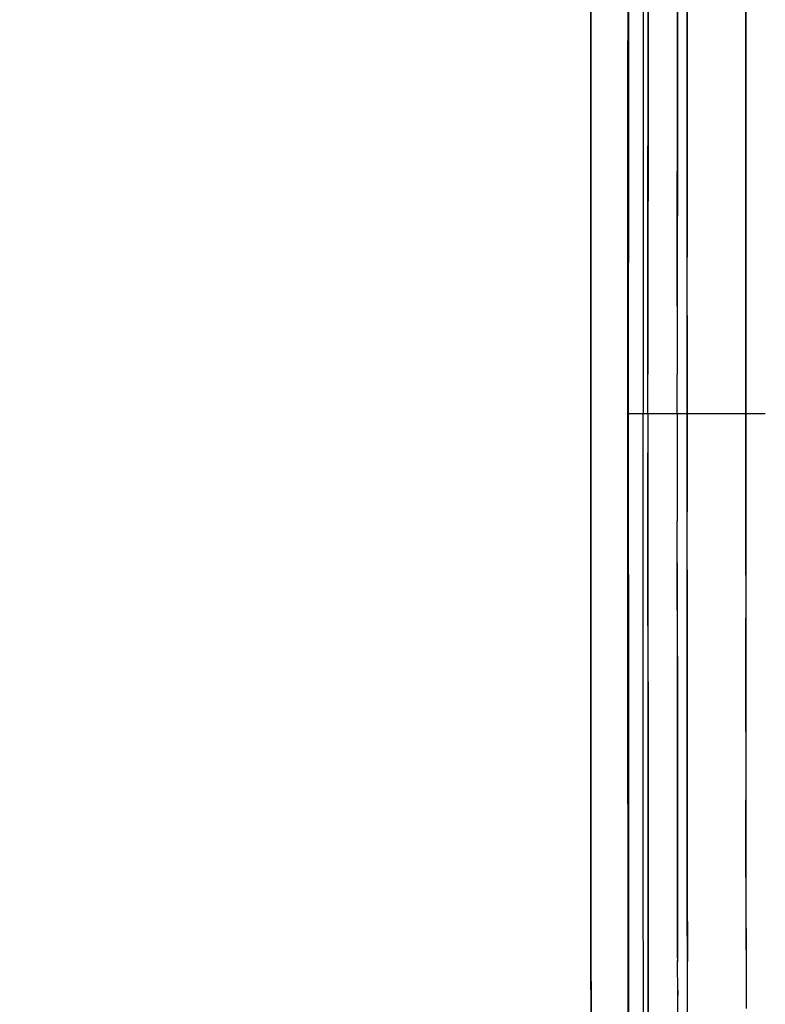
# Model space of a CAD drawing. Header units: millimetres. Extents: x 4086 to 10416, y 123 to 1549.
# Tile 18 of 256: x 6748 to 6758, y 750 to 763. Entities that reach past the tile are written whole.
import ezdxf

# ---------------------------------------------------------------- set-up
doc = ezdxf.new("R2010")
doc.units = ezdxf.units.MM
doc.layers.add('外形图', color=7, linetype='Continuous')
doc.layers.add('尺寸标注', color=7, linetype='Continuous')
doc.styles.add('思源黑', font='SourceHanSansCN-Normal.ttf')
doc.dimstyles.new('尺寸标注_1_4比例中六', dxfattribs={"dimtxt": 10, "dimasz": 8, "dimexe": 2, "dimexo": 1.5, "dimgap": 1, "dimtad": 1, "dimdec": 1, "dimlfac": 4, "dimdsep": 46, "dimtxsty": '思源黑', "dimcen": 0.09, "dimadec": 0, "dimazin": 0, "dimtp": 0.01, "dimtm": 0.01, "dimtfac": 1, "dimtdec": 1, "dimtofl": 0, "dimtmove": 0, "dimatfit": 3, "dimfxl": 1, "dimtolj": 1, "dimarcsym": 0})

# ---------------------------------------------------------------- blocks, each defined once
blk = doc.blocks.new('*D633')
at = {"layer": 'Defpoints', "color": 0}
for p in [(6787.961, 1067.745), (6648.528, 887.75), (6787.961, 754.658)]:
    blk.add_point(p, dxfattribs=at)
at = {"layer": '尺寸标注', "color": 0, "lineweight": -2}
for p, q in [((6648.528, 889.25), (6648.528, 1069.745)), ((6787.961, 756.158), (6787.961, 1069.745)), ((6656.528, 1067.745), (6779.961, 1067.745))]:
    blk.add_line(p, q, dxfattribs=at)
at = {"layer": '尺寸标注', "color": 0}
for points in [[(6656.528, 1069.078), (6656.528, 1066.412), (6648.528, 1067.745)], [(6779.961, 1066.412), (6779.961, 1069.078), (6787.961, 1067.745)]]:
    blk.add_solid(points, dxfattribs=at)
at = {"layer": '尺寸标注', "color": 0, "insert": (6718.245, 1073.93), "char_height": 10, "attachment_point": 5, "style": '思源黑'}
blk.add_mtext('\\A1;557.3', dxfattribs=at)

msp = doc.modelspace()

# ---------------------------------------------------------------- linework, layer by layer
at = {"layer": '外形图', "color": 7, "linetype": 'Continuous'}
for p, q in [((6756.772, 758.761), (6756.772, 759.505)), ((6756.647, 759.488), (6756.647, 759.414)), ((6756.647, 759.407), (6756.647, 759.483)), ((6756.647, 759.483), (6756.647, 759.408)), ((6756.647, 759.414), (6756.647, 758.88)), ((6756.647, 758.879), (6756.647, 759.407)), ((6756.647, 758.88), (6756.647, 758.008)), ((6755.54, 758.097), (6755.54, 757.507)), ((6756.209, 758.008), (6756.209, 757.507)), ((6756.272, 757.507), (6756.272, 758.008)), ((6756.647, 757.507), (6756.647, 758.008)), ((6756.02, 757.507), (6756.272, 757.507)), ((6756.209, 757.006), (6756.209, 757.507)), ((6756.272, 757.507), (6757.772, 757.507)), ((6756.272, 757.507), (6756.272, 757.006)), ((6756.647, 757.507), (6756.647, 757.006)), ((6757.522, 757.507), (6757.522, 757.194)), ((6756.647, 757.006), (6756.647, 756.134)), ((6756.772, 755.509), (6756.772, 756.252)), ((6756.647, 755.598), (6756.647, 756.135)), ((6756.647, 755.592), (6756.647, 756.134)), ((6756.647, 755.531), (6756.647, 755.598)), ((6756.647, 755.597), (6756.647, 755.531)), ((6756.647, 755.526), (6756.647, 755.532)), ((6757.522, 755.44), (6757.522, 754.897)), ((6757.522, 755.44), (6757.522, 755.44)), ((6757.522, 754.971), (6757.522, 754.467)), ((6757.522, 754.467), (6757.523, 753.441)), ((6757.523, 753.441), (6757.524, 752.569)), ((6757.523, 753.441), (6757.523, 753.441)), ((6755.542, 752.701), (6755.542, 752.628)), ((6755.542, 752.628), (6755.542, 751.435)), ((6757.524, 752.569), (6757.524, 752.547)), ((6756.649, 751.819), (6756.65, 751.761)), ((6756.774, 751.703), (6756.774, 751.756)), ((6757.524, 751.575), (6757.525, 750.801)), ((6757.525, 751.343), (6757.526, 750.51)), ((6756.651, 750.549), (6756.651, 750.562)), ((6756.651, 750.549), (6756.651, 750.503)), ((6756.652, 750.08), (6756.651, 750.514)), ((6756.776, 750.111), (6756.776, 750.5)), ((6757.526, 750.517), (6757.527, 749.903)), ((6756.651, 750.201), (6756.652, 750.073)), ((6756.652, 750.006), (6756.652, 750.08)), ((6756.652, 749.616), (6756.652, 750.074)), ((6756.776, 750.08), (6756.776, 750.115)), ((6756.777, 749.618), (6756.776, 750.08))]:
    msp.add_line(p, q, dxfattribs=at)
for points, knots in [([(6757.541, 769.006), (6757.532, 768.942), (6757.546, 768.698), (6757.528, 768.172), (6757.534, 767.325), (6757.527, 766.187), (6757.526, 764.788), (6757.523, 762.532), (6757.522, 760.746), (6757.522, 759.505)], [0, 0, 0, 0, 366.137722, 1367.161248, 2973.191103, 5136.246285, 7791.695932, 10860.201291, 17860.01479, 17860.01479, 17860.01479, 17860.01479]), ([(6757.522, 759.504), (6757.523, 761.549), (6757.529, 764.658), (6757.528, 767.768), (6757.538, 768.832)], [0, 0, 0, 0, 3985.841131, 6060.826126, 6060.826126, 6060.826126, 6060.826126]), ([(6756.216, 766.031), (6756.215, 765.469), (6756.211, 762.794), (6756.209, 760.12), (6756.209, 758.008)], [0, 0, 0, 0, 1277.163451, 6070.399321, 6070.399321, 6070.399321, 6070.399321]), ([(6756.272, 759.494), (6756.272, 760.107), (6756.273, 762.285), (6756.275, 764.462), (6756.278, 766.027)], [0, 0, 0, 0, 1697.154641, 6031.406394, 6031.406394, 6031.406394, 6031.406394]), ([(6756.278, 766.027), (6756.278, 765.566), (6756.274, 763.389), (6756.273, 761.211), (6756.272, 759.494)], [0, 0, 0, 0, 1283.892135, 6066.869589, 6066.869589, 6066.869589, 6066.869589]), ([(6756.025, 765), (6756.024, 764.593), (6756.022, 762.805), (6756.021, 761.016), (6756.021, 759.636)], [0, 0, 0, 0, 1381.369325, 6061.645353, 6061.645353, 6061.645353, 6061.645353]), ([(6756.021, 759.636), (6756.021, 760.116), (6756.022, 761.904), (6756.023, 763.692), (6756.025, 765)], [0, 0, 0, 0, 1618.987532, 6031.545167, 6031.545167, 6031.545167, 6031.545167]), ([(6755.544, 764.91), (6755.543, 764.372), (6755.541, 762.101), (6755.54, 759.83), (6755.54, 758.097)], [0, 0, 0, 0, 1439.670511, 6074.704786, 6074.704786, 6074.704786, 6074.704786]), ([(6755.544, 764.91), (6755.543, 764.372), (6755.541, 762.101), (6755.54, 759.83), (6755.54, 758.097)], [0, 0, 0, 0, 1439.669786, 6074.704777, 6074.704777, 6074.704777, 6074.704777]), ([(6755.544, 764.91), (6755.543, 764.703), (6755.543, 763.85), (6755.542, 762.997), (6755.542, 762.351)], [0, 0, 0, 0, 1472.626835, 6069.159251, 6069.159251, 6069.159251, 6069.159251]), ([(6755.542, 762.351), (6755.542, 762.57), (6755.542, 763.423), (6755.543, 764.276), (6755.544, 764.91)], [0, 0, 0, 0, 1554.643545, 6054.328469, 6054.328469, 6054.328469, 6054.328469]), ([(6756.651, 764.465), (6756.651, 764.087), (6756.649, 762.428), (6756.648, 760.769), (6756.647, 759.488)], [0, 0, 0, 0, 1377.441972, 6040.370688, 6040.370688, 6040.370688, 6040.370688]), ([(6756.647, 759.483), (6756.647, 759.928), (6756.648, 761.589), (6756.649, 763.25), (6756.651, 764.465)], [0, 0, 0, 0, 1613.140083, 6012.435752, 6012.435752, 6012.435752, 6012.435752]), ([(6756.651, 764.465), (6756.651, 764.087), (6756.649, 762.426), (6756.648, 760.765), (6756.647, 759.483)], [0, 0, 0, 0, 1377.416952, 6040.376774, 6040.376774, 6040.376774, 6040.376774]), ([(6756.772, 759.505), (6756.772, 759.953), (6756.773, 761.622), (6756.774, 763.292), (6756.776, 764.514)], [0, 0, 0, 0, 1611.288939, 6009.695438, 6009.695438, 6009.695438, 6009.695438]), ([(6756.776, 764.514), (6756.775, 764.133), (6756.773, 762.463), (6756.772, 760.793), (6756.772, 759.504)], [0, 0, 0, 0, 1378.235371, 6037.798359, 6037.798359, 6037.798359, 6037.798359]), ([(6757.524, 763.257), (6757.524, 762.961), (6757.523, 761.71), (6757.522, 760.459), (6757.522, 759.504)], [0, 0, 0, 0, 1423.989888, 6005.357693, 6005.357693, 6005.357693, 6005.357693]), ([(6757.524, 763.257), (6757.524, 762.961), (6757.523, 761.71), (6757.522, 760.459), (6757.522, 759.504)], [0, 0, 0, 0, 1423.991451, 6005.357457, 6005.357457, 6005.357457, 6005.357457]), ([(6756.015, 757.507), (6756.015, 757.948), (6756.015, 759.679), (6756.016, 761.41), (6756.017, 762.7)], [0, 0, 0, 0, 1530.843045, 6009.312878, 6009.312878, 6009.312878, 6009.312878]), ([(6756.017, 762.7), (6756.016, 762.279), (6756.015, 760.548), (6756.015, 758.817), (6756.015, 757.507)], [0, 0, 0, 0, 1469.962941, 6039.338026, 6039.338026, 6039.338026, 6039.338026]), ([(6755.542, 762.351), (6755.541, 761.956), (6755.541, 760.341), (6755.54, 758.727), (6755.54, 757.507)], [0, 0, 0, 0, 1479.397953, 6047.241016, 6047.241016, 6047.241016, 6047.241016]), ([(6755.54, 757.507), (6755.54, 757.917), (6755.54, 759.531), (6755.541, 761.146), (6755.542, 762.351)], [0, 0, 0, 0, 1527.318222, 6019.172465, 6019.172465, 6019.172465, 6019.172465]), ([(6755.54, 757.507), (6755.54, 756.684), (6755.541, 753.59), (6755.543, 750.497), (6755.546, 748.226)], [0, 0, 0, 0, 1599.1072, 6009.477354, 6009.477354, 6009.477354, 6009.477354]), ([(6755.54, 757.507), (6755.54, 757.101), (6755.54, 755.499), (6755.541, 753.897), (6755.542, 752.701)], [0, 0, 0, 0, 1522.524901, 6001.662444, 6001.662444, 6001.662444, 6001.662444]), ([(6756.023, 746.527), (6756.022, 747.306), (6756.017, 750.966), (6756.015, 754.626), (6756.015, 757.507)], [0, 0, 0, 0, 1262.974912, 5932.387316, 5932.387316, 5932.387316, 5932.387316]), ([(6756.015, 757.507), (6756.015, 756.493), (6756.016, 752.833), (6756.018, 749.173), (6756.023, 746.527)], [0, 0, 0, 0, 1661.942061, 6001.099922, 6001.099922, 6001.099922, 6001.099922]), ([(6756.216, 748.983), (6756.215, 749.445), (6756.211, 751.617), (6756.21, 753.789), (6756.209, 755.5)], [0, 0, 0, 0, 1261.143705, 5929.287025, 5929.287025, 5929.287025, 5929.287025]), ([(6756.272, 755.514), (6756.272, 754.902), (6756.273, 752.726), (6756.275, 750.55), (6756.278, 748.987)], [0, 0, 0, 0, 1679.518079, 5968.768729, 5968.768729, 5968.768729, 5968.768729]), ([(6756.278, 748.987), (6756.277, 749.447), (6756.274, 751.623), (6756.273, 753.799), (6756.272, 755.514)], [0, 0, 0, 0, 1254.49058, 5927.738719, 5927.738719, 5927.738719, 5927.738719]), ([(6756.647, 755.532), (6756.647, 755.086), (6756.648, 753.425), (6756.649, 751.764), (6756.651, 750.549)], [0, 0, 0, 0, 1598.213942, 5956.781704, 5956.781704, 5956.781704, 5956.781704]), ([(6756.651, 750.549), (6756.65, 750.927), (6756.649, 752.588), (6756.648, 754.249), (6756.647, 755.531)], [0, 0, 0, 0, 1351.443915, 5926.52873, 5926.52873, 5926.52873, 5926.52873]), ([(6756.772, 755.51), (6756.772, 755.062), (6756.773, 753.392), (6756.774, 751.722), (6756.776, 750.5)], [0, 0, 0, 0, 1596.232101, 5953.549794, 5953.549794, 5953.549794, 5953.549794]), ([(6756.776, 750.5), (6756.775, 750.881), (6756.773, 752.551), (6756.772, 754.221), (6756.772, 755.509)], [0, 0, 0, 0, 1352.063812, 5923.155844, 5923.155844, 5923.155844, 5923.155844]), ([(6756.021, 755.384), (6756.021, 754.904), (6756.022, 753.114), (6756.023, 751.324), (6756.025, 750.014)], [0, 0, 0, 0, 1602.918514, 5971.58402, 5971.58402, 5971.58402, 5971.58402]), ([(6756.025, 750.014), (6756.024, 750.422), (6756.022, 752.212), (6756.021, 754.002), (6756.021, 755.384)], [0, 0, 0, 0, 1353.380171, 5938.988082, 5938.988082, 5938.988082, 5938.988082]), ([(6755.541, 755.343), (6755.541, 755.12), (6755.541, 754.239), (6755.541, 753.359), (6755.542, 752.701)], [0, 0, 0, 0, 1515.365027, 5978.295203, 5978.295203, 5978.295203, 5978.295203]), ([(6755.542, 751.435), (6755.542, 751.752), (6755.541, 753.054), (6755.541, 754.357), (6755.541, 755.343)], [0, 0, 0, 0, 1447.125811, 5957.477968, 5957.477968, 5957.477968, 5957.477968]), ([(6757.523, 753.441), (6757.523, 753.56), (6757.523, 754.046), (6757.522, 754.531), (6757.522, 754.897)], [0, 0, 0, 0, 1455.509588, 5914.887284, 5914.887284, 5914.887284, 5914.887284]), ([(6757.522, 754.839), (6757.522, 754.721), (6757.522, 754.255), (6757.523, 753.789), (6757.523, 753.441)], [0, 0, 0, 0, 1501.751068, 5922.762595, 5922.762595, 5922.762595, 5922.762595]), ([(6757.523, 752.74), (6757.523, 752.641), (6757.524, 752.252), (6757.524, 751.864), (6757.524, 751.574)], [0, 0, 0, 0, 1508.621165, 5903.472252, 5903.472252, 5903.472252, 5903.472252]), ([(6755.542, 752.628), (6755.542, 752.298), (6755.543, 751.033), (6755.544, 749.768), (6755.545, 748.833)], [0, 0, 0, 0, 1557.211953, 5955.982813, 5955.982813, 5955.982813, 5955.982813]), ([(6757.524, 751.575), (6757.524, 751.656), (6757.524, 751.987), (6757.524, 752.319), (6757.524, 752.569)], [0, 0, 0, 0, 1444.375819, 5895.852196, 5895.852196, 5895.852196, 5895.852196]), ([(6757.524, 752.547), (6757.524, 752.464), (6757.524, 752.14), (6757.524, 751.816), (6757.524, 751.575)], [0, 0, 0, 0, 1503.515836, 5901.412279, 5901.412279, 5901.412279, 5901.412279]), ([(6757.524, 752.547), (6757.524, 752.464), (6757.524, 752.14), (6757.524, 751.816), (6757.524, 751.575)], [0, 0, 0, 0, 1503.513059, 5901.412085, 5901.412085, 5901.412085, 5901.412085]), ([(6756.65, 751.761), (6756.65, 751.657), (6756.65, 751.253), (6756.651, 750.849), (6756.651, 750.549)], [0, 0, 0, 0, 1526.537718, 5916.40527, 5916.40527, 5916.40527, 5916.40527]), ([(6756.65, 751.761), (6756.65, 751.657), (6756.65, 751.253), (6756.651, 750.849), (6756.651, 750.549)], [0, 0, 0, 0, 1526.537041, 5916.405182, 5916.405182, 5916.405182, 5916.405182]), ([(6756.776, 750.5), (6756.776, 750.597), (6756.775, 750.998), (6756.775, 751.399), (6756.774, 751.703)], [0, 0, 0, 0, 1428.730675, 5905.755849, 5905.755849, 5905.755849, 5905.755849]), ([(6756.776, 750.5), (6756.776, 750.597), (6756.775, 750.998), (6756.775, 751.399), (6756.774, 751.703)], [0, 0, 0, 0, 1428.730023, 5905.75585, 5905.75585, 5905.75585, 5905.75585]), ([(6755.545, 748.833), (6755.545, 749.042), (6755.544, 749.909), (6755.543, 750.776), (6755.542, 751.435)], [0, 0, 0, 0, 1425.366947, 5928.028852, 5928.028852, 5928.028852, 5928.028852]), ([(6757.525, 750.808), (6757.525, 750.73), (6757.526, 750.428), (6757.526, 750.126), (6757.527, 749.901)], [0, 0, 0, 0, 1515.334334, 5885.929593, 5885.929593, 5885.929593, 5885.929593]), ([(6756.025, 750.014), (6756.025, 749.903), (6756.026, 749.48), (6756.026, 749.056), (6756.027, 748.743)], [0, 0, 0, 0, 1547.660615, 5916.610487, 5916.610487, 5916.610487, 5916.610487]), ([(6756.027, 748.743), (6756.027, 748.844), (6756.026, 749.268), (6756.025, 749.691), (6756.025, 750.014)], [0, 0, 0, 0, 1407.121533, 5909.116621, 5909.116621, 5909.116621, 5909.116621])]:
    msp.add_open_spline(points, degree=3, knots=knots, dxfattribs=at)
for points in [[(6756.021, 759.636), (6756.021, 758.926), (6756.02, 758.217), (6756.02, 757.507)], [(6756.02, 757.507), (6756.02, 758.217), (6756.021, 758.926), (6756.021, 759.636)], [(6757.522, 759.505), (6757.522, 758.839), (6757.522, 758.173), (6757.522, 757.507)], [(6757.522, 759.504), (6757.522, 758.838), (6757.522, 758.173), (6757.522, 757.507)], [(6757.522, 757.507), (6757.522, 758.173), (6757.522, 758.838), (6757.522, 759.504)], [(6756.272, 758.008), (6756.272, 758.504), (6756.272, 758.999), (6756.272, 759.494)], [(6756.272, 759.494), (6756.272, 758.999), (6756.272, 758.504), (6756.272, 758.008)], [(6756.772, 757.507), (6756.772, 757.925), (6756.772, 758.343), (6756.772, 758.761)], [(6756.772, 757.507), (6756.772, 757.925), (6756.772, 758.343), (6756.772, 758.761)], [(6756.772, 758.761), (6756.772, 758.343), (6756.772, 757.925), (6756.772, 757.507)], [(6755.54, 757.507), (6755.54, 756.786), (6755.54, 756.065), (6755.541, 755.343)], [(6755.541, 755.343), (6755.54, 756.065), (6755.54, 756.786), (6755.54, 757.507)], [(6756.02, 757.507), (6756.02, 756.799), (6756.02, 756.092), (6756.021, 755.384)], [(6756.021, 755.384), (6756.02, 756.092), (6756.02, 756.799), (6756.02, 757.507)], [(6756.772, 756.252), (6756.772, 756.671), (6756.772, 757.089), (6756.772, 757.507)], [(6756.772, 757.507), (6756.772, 757.089), (6756.772, 756.671), (6756.772, 756.252)], [(6756.772, 756.252), (6756.772, 756.671), (6756.772, 757.089), (6756.772, 757.507)], [(6757.522, 755.44), (6757.522, 756.129), (6757.522, 756.818), (6757.522, 757.507)], [(6757.522, 757.507), (6757.522, 756.818), (6757.522, 756.129), (6757.522, 755.44)], [(6757.522, 757.194), (6757.522, 756.609), (6757.522, 756.025), (6757.522, 755.44)], [(6756.209, 755.5), (6756.209, 756.002), (6756.209, 756.504), (6756.209, 757.006)], [(6756.272, 757.006), (6756.272, 756.508), (6756.272, 756.011), (6756.272, 755.514)], [(6756.272, 755.514), (6756.272, 756.011), (6756.272, 756.508), (6756.272, 757.006)]]:
    msp.add_open_spline(points, degree=3, dxfattribs=at)

# ---------------------------------------------------------------- dimensions: what is measured, and where the dimension line sits
at = {"layer": '尺寸标注', "color": 7}
dim = msp.add_linear_dim(base=(6787.961, 1067.745), p1=(6648.528, 887.75), p2=(6787.961, 754.658), text='557.3', dimstyle='尺寸标注_1_4比例中六', dxfattribs=at)
dim.commit()
dim.dimension.update_dxf_attribs({"geometry": '*D633', "text_midpoint": (6718.245, 1073.93)})

doc.saveas('drawing.dxf')
